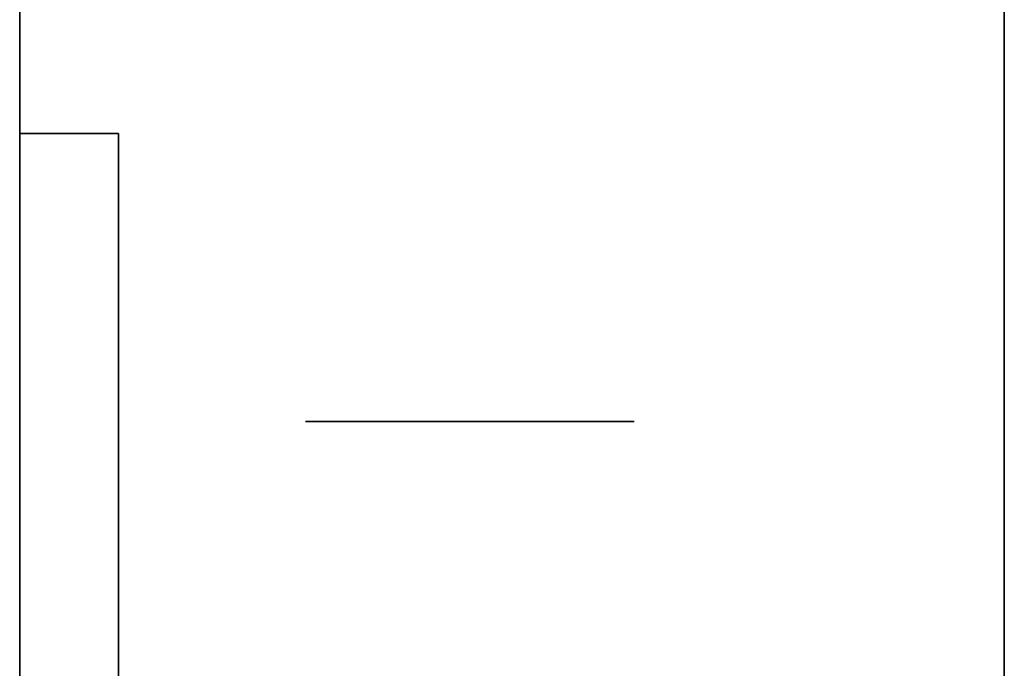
# Model space of a CAD drawing. Extents: x -1299 to -1246.9, y 2743.7 to 2747.9.
# Tile 45 of 256: x -1296.9921 to -1296.9442, y 2744.9664 to 2744.998. Entities that reach past the tile are written whole.
import ezdxf

# ---------------------------------------------------------------- set-up
doc = ezdxf.new("R2010")
doc.units = 0
doc.header["$LTSCALE"] = 150
doc.header["$MEASUREMENT"] = 0
doc.layers.add('3DFACE_BOLT', color=7, linetype='CONTINUOUS')
doc.layers.add('3DFACE_SHAPE', color=7, linetype='CONTINUOUS')

msp = doc.modelspace()

# ---------------------------------------------------------------- linework, layer by layer
at = {"layer": '3DFACE_BOLT', "color": 1}
for points, invisible_edges in [([(-1296.977827, 2744.928449, 0.135528), (-1296.978219, 2744.928449, 0.138), (-1296.977827, 2744.978449, 0.135528)], 14), ([(-1296.977827, 2744.978449, 0.135528), (-1296.978219, 2744.928449, 0.138), (-1296.978219, 2744.978449, 0.138)], 3), ([(-1296.978219, 2744.928449, 0.138), (-1296.977827, 2744.928449, 0.140472), (-1296.978219, 2744.978449, 0.138)], 14), ([(-1296.978219, 2744.978449, 0.138), (-1296.977827, 2744.928449, 0.140472), (-1296.977827, 2744.978449, 0.140472)], 3), ([(-1296.977827, 2744.978449, 0.135528), (-1296.978219, 2744.978449, 0.138), (-1296.977827, 2744.978449, 0.140472)], 12), ([(-1296.977827, 2744.928449, 0.065528), (-1296.978219, 2744.928449, 0.068), (-1296.977827, 2744.978449, 0.065528)], 14), ([(-1296.977827, 2744.978449, 0.065528), (-1296.978219, 2744.928449, 0.068), (-1296.978219, 2744.978449, 0.068)], 3), ([(-1296.978219, 2744.928449, 0.068), (-1296.977827, 2744.928449, 0.070472), (-1296.978219, 2744.978449, 0.068)], 14), ([(-1296.978219, 2744.978449, 0.068), (-1296.977827, 2744.928449, 0.070472), (-1296.977827, 2744.978449, 0.070472)], 3), ([(-1296.977827, 2744.978449, 0.065528), (-1296.978219, 2744.978449, 0.068), (-1296.977827, 2744.978449, 0.070472)], 12), ([(-1296.976691, 2744.928449, 0.133298), (-1296.977827, 2744.928449, 0.135528), (-1296.976691, 2744.978449, 0.133298)], 14), ([(-1296.976691, 2744.978449, 0.133298), (-1296.977827, 2744.928449, 0.135528), (-1296.977827, 2744.978449, 0.135528)], 3), ([(-1296.977827, 2744.928449, 0.140472), (-1296.976691, 2744.928449, 0.142702), (-1296.977827, 2744.978449, 0.140472)], 14), ([(-1296.977827, 2744.978449, 0.140472), (-1296.976691, 2744.928449, 0.142702), (-1296.976691, 2744.978449, 0.142702)], 3), ([(-1296.976691, 2744.978449, 0.133298), (-1296.977827, 2744.978449, 0.135528), (-1296.976691, 2744.978449, 0.142702)], 14), ([(-1296.976691, 2744.978449, 0.142702), (-1296.977827, 2744.978449, 0.135528), (-1296.977827, 2744.978449, 0.140472)], 3), ([(-1296.976691, 2744.928449, 0.063298), (-1296.977827, 2744.928449, 0.065528), (-1296.976691, 2744.978449, 0.063298)], 14), ([(-1296.976691, 2744.978449, 0.063298), (-1296.977827, 2744.928449, 0.065528), (-1296.977827, 2744.978449, 0.065528)], 3), ([(-1296.977827, 2744.928449, 0.070472), (-1296.976691, 2744.928449, 0.072702), (-1296.977827, 2744.978449, 0.070472)], 14), ([(-1296.977827, 2744.978449, 0.070472), (-1296.976691, 2744.928449, 0.072702), (-1296.976691, 2744.978449, 0.072702)], 3), ([(-1296.976691, 2744.978449, 0.063298), (-1296.977827, 2744.978449, 0.065528), (-1296.976691, 2744.978449, 0.072702)], 14), ([(-1296.976691, 2744.978449, 0.072702), (-1296.977827, 2744.978449, 0.065528), (-1296.977827, 2744.978449, 0.070472)], 3), ([(-1296.974921, 2744.928449, 0.131528), (-1296.976691, 2744.928449, 0.133298), (-1296.974921, 2744.978449, 0.131528)], 14), ([(-1296.974921, 2744.978449, 0.131528), (-1296.976691, 2744.928449, 0.133298), (-1296.976691, 2744.978449, 0.133298)], 3), ([(-1296.976691, 2744.928449, 0.142702), (-1296.974921, 2744.928449, 0.144472), (-1296.976691, 2744.978449, 0.142702)], 14), ([(-1296.976691, 2744.978449, 0.142702), (-1296.974921, 2744.928449, 0.144472), (-1296.974921, 2744.978449, 0.144472)], 3), ([(-1296.974921, 2744.978449, 0.131528), (-1296.976691, 2744.978449, 0.133298), (-1296.974921, 2744.978449, 0.144472)], 14), ([(-1296.974921, 2744.978449, 0.144472), (-1296.976691, 2744.978449, 0.133298), (-1296.976691, 2744.978449, 0.142702)], 3), ([(-1296.974921, 2744.928449, 0.061528), (-1296.976691, 2744.928449, 0.063298), (-1296.974921, 2744.978449, 0.061528)], 14), ([(-1296.974921, 2744.978449, 0.061528), (-1296.976691, 2744.928449, 0.063298), (-1296.976691, 2744.978449, 0.063298)], 3), ([(-1296.976691, 2744.928449, 0.072702), (-1296.974921, 2744.928449, 0.074472), (-1296.976691, 2744.978449, 0.072702)], 14), ([(-1296.976691, 2744.978449, 0.072702), (-1296.974921, 2744.928449, 0.074472), (-1296.974921, 2744.978449, 0.074472)], 3), ([(-1296.974921, 2744.978449, 0.061528), (-1296.976691, 2744.978449, 0.063298), (-1296.974921, 2744.978449, 0.074472)], 14), ([(-1296.974921, 2744.978449, 0.074472), (-1296.976691, 2744.978449, 0.063298), (-1296.976691, 2744.978449, 0.072702)], 3), ([(-1296.972691, 2744.928449, 0.130392), (-1296.974921, 2744.928449, 0.131528), (-1296.972691, 2744.978449, 0.130392)], 14), ([(-1296.972691, 2744.978449, 0.130392), (-1296.974921, 2744.928449, 0.131528), (-1296.974921, 2744.978449, 0.131528)], 3), ([(-1296.974921, 2744.928449, 0.144472), (-1296.972691, 2744.928449, 0.145608), (-1296.974921, 2744.978449, 0.144472)], 14), ([(-1296.974921, 2744.978449, 0.144472), (-1296.972691, 2744.928449, 0.145608), (-1296.972691, 2744.978449, 0.145608)], 3), ([(-1296.972691, 2744.978449, 0.130392), (-1296.974921, 2744.978449, 0.131528), (-1296.972691, 2744.978449, 0.145608)], 14), ([(-1296.972691, 2744.978449, 0.145608), (-1296.974921, 2744.978449, 0.131528), (-1296.974921, 2744.978449, 0.144472)], 3), ([(-1296.972691, 2744.928449, 0.060392), (-1296.974921, 2744.928449, 0.061528), (-1296.972691, 2744.978449, 0.060392)], 14), ([(-1296.972691, 2744.978449, 0.060392), (-1296.974921, 2744.928449, 0.061528), (-1296.974921, 2744.978449, 0.061528)], 3), ([(-1296.974921, 2744.928449, 0.074472), (-1296.972691, 2744.928449, 0.075608), (-1296.974921, 2744.978449, 0.074472)], 14), ([(-1296.974921, 2744.978449, 0.074472), (-1296.972691, 2744.928449, 0.075608), (-1296.972691, 2744.978449, 0.075608)], 3), ([(-1296.972691, 2744.978449, 0.060392), (-1296.974921, 2744.978449, 0.061528), (-1296.972691, 2744.978449, 0.075608)], 14), ([(-1296.972691, 2744.978449, 0.075608), (-1296.974921, 2744.978449, 0.061528), (-1296.974921, 2744.978449, 0.074472)], 3), ([(-1296.970219, 2744.928449, 0.13), (-1296.972691, 2744.928449, 0.130392), (-1296.970219, 2744.978449, 0.13)], 14), ([(-1296.970219, 2744.978449, 0.13), (-1296.972691, 2744.928449, 0.130392), (-1296.972691, 2744.978449, 0.130392)], 3), ([(-1296.972691, 2744.928449, 0.145608), (-1296.970219, 2744.928449, 0.146), (-1296.972691, 2744.978449, 0.145608)], 14), ([(-1296.972691, 2744.978449, 0.145608), (-1296.970219, 2744.928449, 0.146), (-1296.970219, 2744.978449, 0.146)], 3), ([(-1296.970219, 2744.978449, 0.13), (-1296.972691, 2744.978449, 0.130392), (-1296.970219, 2744.978449, 0.146)], 14), ([(-1296.970219, 2744.978449, 0.146), (-1296.972691, 2744.978449, 0.130392), (-1296.972691, 2744.978449, 0.145608)], 3), ([(-1296.970219, 2744.928449, 0.06), (-1296.972691, 2744.928449, 0.060392), (-1296.970219, 2744.978449, 0.06)], 14), ([(-1296.970219, 2744.978449, 0.06), (-1296.972691, 2744.928449, 0.060392), (-1296.972691, 2744.978449, 0.060392)], 3), ([(-1296.972691, 2744.928449, 0.075608), (-1296.970219, 2744.928449, 0.076), (-1296.972691, 2744.978449, 0.075608)], 14), ([(-1296.972691, 2744.978449, 0.075608), (-1296.970219, 2744.928449, 0.076), (-1296.970219, 2744.978449, 0.076)], 3), ([(-1296.970219, 2744.978449, 0.06), (-1296.972691, 2744.978449, 0.060392), (-1296.970219, 2744.978449, 0.076)], 14), ([(-1296.970219, 2744.978449, 0.076), (-1296.972691, 2744.978449, 0.060392), (-1296.972691, 2744.978449, 0.075608)], 3), ([(-1296.967747, 2744.928449, 0.130392), (-1296.970219, 2744.928449, 0.13), (-1296.967747, 2744.978449, 0.130392)], 14), ([(-1296.967747, 2744.978449, 0.130392), (-1296.970219, 2744.928449, 0.13), (-1296.970219, 2744.978449, 0.13)], 3), ([(-1296.970219, 2744.928449, 0.146), (-1296.967747, 2744.928449, 0.145608), (-1296.970219, 2744.978449, 0.146)], 14), ([(-1296.970219, 2744.978449, 0.146), (-1296.967747, 2744.928449, 0.145608), (-1296.967747, 2744.978449, 0.145608)], 3), ([(-1296.967747, 2744.978449, 0.130392), (-1296.970219, 2744.978449, 0.13), (-1296.967747, 2744.978449, 0.145608)], 14), ([(-1296.967747, 2744.978449, 0.145608), (-1296.970219, 2744.978449, 0.13), (-1296.970219, 2744.978449, 0.146)], 3), ([(-1296.967747, 2744.928449, 0.060392), (-1296.970219, 2744.928449, 0.06), (-1296.967747, 2744.978449, 0.060392)], 14), ([(-1296.967747, 2744.978449, 0.060392), (-1296.970219, 2744.928449, 0.06), (-1296.970219, 2744.978449, 0.06)], 3), ([(-1296.970219, 2744.928449, 0.076), (-1296.967747, 2744.928449, 0.075608), (-1296.970219, 2744.978449, 0.076)], 14), ([(-1296.970219, 2744.978449, 0.076), (-1296.967747, 2744.928449, 0.075608), (-1296.967747, 2744.978449, 0.075608)], 3), ([(-1296.967747, 2744.978449, 0.060392), (-1296.970219, 2744.978449, 0.06), (-1296.967747, 2744.978449, 0.075608)], 14), ([(-1296.967747, 2744.978449, 0.075608), (-1296.970219, 2744.978449, 0.06), (-1296.970219, 2744.978449, 0.076)], 3), ([(-1296.965516, 2744.928449, 0.131528), (-1296.967747, 2744.928449, 0.130392), (-1296.965516, 2744.978449, 0.131528)], 14), ([(-1296.965516, 2744.978449, 0.131528), (-1296.967747, 2744.928449, 0.130392), (-1296.967747, 2744.978449, 0.130392)], 3), ([(-1296.967747, 2744.928449, 0.145608), (-1296.965516, 2744.928449, 0.144472), (-1296.967747, 2744.978449, 0.145608)], 14), ([(-1296.967747, 2744.978449, 0.145608), (-1296.965516, 2744.928449, 0.144472), (-1296.965516, 2744.978449, 0.144472)], 3), ([(-1296.965516, 2744.978449, 0.131528), (-1296.967747, 2744.978449, 0.130392), (-1296.965516, 2744.978449, 0.144472)], 14), ([(-1296.965516, 2744.978449, 0.144472), (-1296.967747, 2744.978449, 0.130392), (-1296.967747, 2744.978449, 0.145608)], 3), ([(-1296.965516, 2744.928449, 0.061528), (-1296.967747, 2744.928449, 0.060392), (-1296.965516, 2744.978449, 0.061528)], 14), ([(-1296.965516, 2744.978449, 0.061528), (-1296.967747, 2744.928449, 0.060392), (-1296.967747, 2744.978449, 0.060392)], 3), ([(-1296.967747, 2744.928449, 0.075608), (-1296.965516, 2744.928449, 0.074472), (-1296.967747, 2744.978449, 0.075608)], 14), ([(-1296.967747, 2744.978449, 0.075608), (-1296.965516, 2744.928449, 0.074472), (-1296.965516, 2744.978449, 0.074472)], 3), ([(-1296.965516, 2744.978449, 0.061528), (-1296.967747, 2744.978449, 0.060392), (-1296.965516, 2744.978449, 0.074472)], 14), ([(-1296.965516, 2744.978449, 0.074472), (-1296.967747, 2744.978449, 0.060392), (-1296.967747, 2744.978449, 0.075608)], 3), ([(-1296.963747, 2744.928449, 0.133298), (-1296.965516, 2744.928449, 0.131528), (-1296.963747, 2744.978449, 0.133298)], 14), ([(-1296.963747, 2744.978449, 0.133298), (-1296.965516, 2744.928449, 0.131528), (-1296.965516, 2744.978449, 0.131528)], 3), ([(-1296.965516, 2744.928449, 0.144472), (-1296.963747, 2744.928449, 0.142702), (-1296.965516, 2744.978449, 0.144472)], 14), ([(-1296.965516, 2744.978449, 0.144472), (-1296.963747, 2744.928449, 0.142702), (-1296.963747, 2744.978449, 0.142702)], 3), ([(-1296.963747, 2744.978449, 0.133298), (-1296.965516, 2744.978449, 0.131528), (-1296.963747, 2744.978449, 0.142702)], 14), ([(-1296.963747, 2744.978449, 0.142702), (-1296.965516, 2744.978449, 0.131528), (-1296.965516, 2744.978449, 0.144472)], 3), ([(-1296.963747, 2744.928449, 0.063298), (-1296.965516, 2744.928449, 0.061528), (-1296.963747, 2744.978449, 0.063298)], 14), ([(-1296.963747, 2744.978449, 0.063298), (-1296.965516, 2744.928449, 0.061528), (-1296.965516, 2744.978449, 0.061528)], 3), ([(-1296.965516, 2744.928449, 0.074472), (-1296.963747, 2744.928449, 0.072702), (-1296.965516, 2744.978449, 0.074472)], 14), ([(-1296.965516, 2744.978449, 0.074472), (-1296.963747, 2744.928449, 0.072702), (-1296.963747, 2744.978449, 0.072702)], 3), ([(-1296.963747, 2744.978449, 0.063298), (-1296.965516, 2744.978449, 0.061528), (-1296.963747, 2744.978449, 0.072702)], 14), ([(-1296.963747, 2744.978449, 0.072702), (-1296.965516, 2744.978449, 0.061528), (-1296.965516, 2744.978449, 0.074472)], 3), ([(-1296.96261, 2744.928449, 0.135528), (-1296.963747, 2744.928449, 0.133298), (-1296.96261, 2744.978449, 0.135528)], 14), ([(-1296.96261, 2744.978449, 0.135528), (-1296.963747, 2744.928449, 0.133298), (-1296.963747, 2744.978449, 0.133298)], 3), ([(-1296.963747, 2744.928449, 0.142702), (-1296.96261, 2744.928449, 0.140472), (-1296.963747, 2744.978449, 0.142702)], 14), ([(-1296.963747, 2744.978449, 0.142702), (-1296.96261, 2744.928449, 0.140472), (-1296.96261, 2744.978449, 0.140472)], 3), ([(-1296.96261, 2744.978449, 0.135528), (-1296.963747, 2744.978449, 0.133298), (-1296.96261, 2744.978449, 0.140472)], 14), ([(-1296.96261, 2744.978449, 0.140472), (-1296.963747, 2744.978449, 0.133298), (-1296.963747, 2744.978449, 0.142702)], 3), ([(-1296.96261, 2744.928449, 0.065528), (-1296.963747, 2744.928449, 0.063298), (-1296.96261, 2744.978449, 0.065528)], 14), ([(-1296.96261, 2744.978449, 0.065528), (-1296.963747, 2744.928449, 0.063298), (-1296.963747, 2744.978449, 0.063298)], 3), ([(-1296.963747, 2744.928449, 0.072702), (-1296.96261, 2744.928449, 0.070472), (-1296.963747, 2744.978449, 0.072702)], 14), ([(-1296.963747, 2744.978449, 0.072702), (-1296.96261, 2744.928449, 0.070472), (-1296.96261, 2744.978449, 0.070472)], 3), ([(-1296.96261, 2744.978449, 0.065528), (-1296.963747, 2744.978449, 0.063298), (-1296.96261, 2744.978449, 0.070472)], 14), ([(-1296.96261, 2744.978449, 0.070472), (-1296.963747, 2744.978449, 0.063298), (-1296.963747, 2744.978449, 0.072702)], 3), ([(-1296.962219, 2744.928449, 0.138), (-1296.96261, 2744.928449, 0.135528), (-1296.962219, 2744.978449, 0.138)], 14), ([(-1296.962219, 2744.978449, 0.138), (-1296.96261, 2744.928449, 0.135528), (-1296.96261, 2744.978449, 0.135528)], 3), ([(-1296.96261, 2744.928449, 0.140472), (-1296.962219, 2744.928449, 0.138), (-1296.96261, 2744.978449, 0.140472)], 14), ([(-1296.96261, 2744.978449, 0.140472), (-1296.962219, 2744.928449, 0.138), (-1296.962219, 2744.978449, 0.138)], 3), ([(-1296.962219, 2744.978449, 0.138), (-1296.96261, 2744.978449, 0.135528), (-1296.96261, 2744.978449, 0.140472)], 2), ([(-1296.962219, 2744.928449, 0.068), (-1296.96261, 2744.928449, 0.065528), (-1296.962219, 2744.978449, 0.068)], 14), ([(-1296.962219, 2744.978449, 0.068), (-1296.96261, 2744.928449, 0.065528), (-1296.96261, 2744.978449, 0.065528)], 3), ([(-1296.96261, 2744.928449, 0.070472), (-1296.962219, 2744.928449, 0.068), (-1296.96261, 2744.978449, 0.070472)], 14), ([(-1296.96261, 2744.978449, 0.070472), (-1296.962219, 2744.928449, 0.068), (-1296.962219, 2744.978449, 0.068)], 3), ([(-1296.962219, 2744.978449, 0.068), (-1296.96261, 2744.978449, 0.065528), (-1296.96261, 2744.978449, 0.070472)], 2)]:
    msp.add_3dface(points, dxfattribs=dict(at, invisible_edges=invisible_edges))
at = {"layer": '3DFACE_SHAPE', "color": 13}
for points, invisible_edges in [([(-1297.046219, 2744.946449), (-1297.046219, 2746.720449), (-1296.944219, 2744.946449)], 2), ([(-1297.046219, 2746.720449), (-1296.944219, 2746.720449), (-1296.944219, 2744.946449)], 12), ([(-1296.944219, 2744.946449, 0.206), (-1296.944219, 2746.720449, 0.206), (-1297.046219, 2744.946449, 0.206)], 2), ([(-1296.944219, 2746.720449, 0.206), (-1297.046219, 2746.720449, 0.206), (-1297.046219, 2744.946449, 0.206)], 12), ([(-1296.992119, 2744.946449, 0.198), (-1296.992119, 2746.720449, 0.198), (-1296.944219, 2744.946449, 0.198)], 2), ([(-1296.992119, 2746.720449, 0.198), (-1296.944219, 2746.720449, 0.198), (-1296.944219, 2744.946449, 0.198)], 12), ([(-1296.992119, 2746.700449, 0.008), (-1296.992119, 2744.966449, 0.008), (-1296.944219, 2746.720449, 0.008)], 14), ([(-1296.944219, 2746.720449, 0.008), (-1296.992119, 2744.966449, 0.008), (-1296.944219, 2744.946449, 0.008)], 3), ([(-1296.944219, 2744.946449), (-1296.944219, 2746.720449), (-1296.944219, 2744.946449, 0.008)], 2), ([(-1296.944219, 2746.720449), (-1296.944219, 2746.720449, 0.008), (-1296.944219, 2744.946449, 0.008)], 12), ([(-1296.944219, 2744.946449, 0.198), (-1296.944219, 2746.720449, 0.198), (-1296.944219, 2744.946449, 0.206)], 2), ([(-1296.944219, 2746.720449, 0.198), (-1296.944219, 2746.720449, 0.206), (-1296.944219, 2744.946449, 0.206)], 12), ([(-1296.992119, 2744.941449, 0.033), (-1296.992119, 2744.972459, 0.06199), (-1296.992119, 2744.992449, 0.033)], 3), ([(-1296.992119, 2744.972459, 0.06199), (-1296.992119, 2744.974949, 0.068), (-1296.992119, 2744.992449, 0.033)], 14), ([(-1296.992119, 2744.992449, 0.033), (-1296.992119, 2744.974949, 0.068), (-1296.992119, 2744.972459, 0.07401)], 13), ([(-1296.992119, 2744.972459, 0.07401), (-1296.992119, 2744.974949, 0.138), (-1296.992119, 2744.992449, 0.033)], 15), ([(-1296.992119, 2744.974949, 0.138), (-1296.992119, 2744.992449, 0.173), (-1296.992119, 2744.992449, 0.033)], 13), ([(-1296.992119, 2744.974949, 0.138), (-1296.992119, 2744.972459, 0.14401), (-1296.992119, 2744.992449, 0.173)], 14), ([(-1296.992119, 2744.972459, 0.14401), (-1296.992119, 2744.966449, 0.1465), (-1296.992119, 2744.992449, 0.173)], 14), ([(-1296.992119, 2744.992449, 0.173), (-1296.992119, 2744.966449, 0.1465), (-1296.992119, 2744.960438, 0.14401)], 13), ([(-1296.992119, 2744.992449, 0.173), (-1296.992119, 2744.960438, 0.14401), (-1296.992119, 2744.941449, 0.173)], 3), ([(-1296.987319, 2744.992449, 0.033), (-1296.987319, 2744.966449, 0.033), (-1296.992119, 2744.992449, 0.033)], 2), ([(-1296.987319, 2744.966449, 0.033), (-1296.987319, 2744.946249, 0.033), (-1296.992119, 2744.992449, 0.033)], 14), ([(-1296.992119, 2744.992449, 0.033), (-1296.987319, 2744.946249, 0.033), (-1296.992119, 2744.941449, 0.033)], 3), ([(-1296.987319, 2744.946249, 0.173), (-1296.992119, 2744.992449, 0.173), (-1296.992119, 2744.941449, 0.173)], 13), ([(-1296.987319, 2744.946249, 0.173), (-1296.987319, 2744.992449, 0.173), (-1296.992119, 2744.992449, 0.173)], 12), ([(-1296.992119, 2744.992449, 0.033), (-1296.992119, 2744.992449, 0.173), (-1296.987319, 2744.992449, 0.033)], 2), ([(-1296.992119, 2744.992449, 0.173), (-1296.987319, 2744.992449, 0.173), (-1296.987319, 2744.992449, 0.033)], 12), ([(-1296.987319, 2744.946249, 0.173), (-1296.987319, 2744.972459, 0.14401), (-1296.987319, 2744.992449, 0.173)], 3), ([(-1296.987319, 2744.972459, 0.14401), (-1296.987319, 2744.974949, 0.138), (-1296.987319, 2744.992449, 0.173)], 14), ([(-1296.987319, 2744.992449, 0.173), (-1296.987319, 2744.974949, 0.138), (-1296.987319, 2744.972459, 0.13199)], 13), ([(-1296.987319, 2744.972459, 0.13199), (-1296.987319, 2744.974949, 0.068), (-1296.987319, 2744.992449, 0.173)], 15), ([(-1296.987319, 2744.974949, 0.068), (-1296.987319, 2744.992449, 0.033), (-1296.987319, 2744.992449, 0.173)], 13), ([(-1296.987319, 2744.974949, 0.068), (-1296.987319, 2744.972459, 0.06199), (-1296.987319, 2744.992449, 0.033)], 14), ([(-1296.987319, 2744.992449, 0.033), (-1296.987319, 2744.972459, 0.06199), (-1296.987319, 2744.966449, 0.033)], 3), ([(-1296.992119, 2744.972459, 0.13199), (-1296.992119, 2744.974949, 0.138), (-1296.992119, 2744.972459, 0.07401)], 14), ([(-1296.987319, 2744.972459, 0.14401), (-1296.992119, 2744.972459, 0.14401), (-1296.987319, 2744.974949, 0.138)], 3), ([(-1296.992119, 2744.972459, 0.14401), (-1296.992119, 2744.974949, 0.138), (-1296.987319, 2744.974949, 0.138)], 14), ([(-1296.987319, 2744.974949, 0.138), (-1296.992119, 2744.974949, 0.138), (-1296.987319, 2744.972459, 0.13199)], 3), ([(-1296.992119, 2744.974949, 0.138), (-1296.992119, 2744.972459, 0.13199), (-1296.987319, 2744.972459, 0.13199)], 14), ([(-1296.987319, 2744.972459, 0.07401), (-1296.992119, 2744.972459, 0.07401), (-1296.987319, 2744.974949, 0.068)], 3), ([(-1296.992119, 2744.972459, 0.07401), (-1296.992119, 2744.974949, 0.068), (-1296.987319, 2744.974949, 0.068)], 14), ([(-1296.987319, 2744.974949, 0.068), (-1296.992119, 2744.974949, 0.068), (-1296.987319, 2744.972459, 0.06199)], 3), ([(-1296.992119, 2744.974949, 0.068), (-1296.992119, 2744.972459, 0.06199), (-1296.987319, 2744.972459, 0.06199)], 14), ([(-1296.987319, 2744.972459, 0.07401), (-1296.987319, 2744.974949, 0.068), (-1296.987319, 2744.972459, 0.13199)], 14), ([(-1296.992119, 2744.966449, 0.0595), (-1296.992119, 2744.972459, 0.06199), (-1296.992119, 2744.941449, 0.033)], 14), ([(-1296.992119, 2744.966449, 0.1295), (-1296.992119, 2744.972459, 0.13199), (-1296.992119, 2744.966449, 0.0765)], 14), ([(-1296.992119, 2744.966449, 0.0765), (-1296.992119, 2744.972459, 0.13199), (-1296.992119, 2744.972459, 0.07401)], 3), ([(-1296.987319, 2744.966449, 0.1465), (-1296.992119, 2744.966449, 0.1465), (-1296.987319, 2744.972459, 0.14401)], 3), ([(-1296.992119, 2744.966449, 0.1465), (-1296.992119, 2744.972459, 0.14401), (-1296.987319, 2744.972459, 0.14401)], 14), ([(-1296.987319, 2744.972459, 0.13199), (-1296.992119, 2744.972459, 0.13199), (-1296.987319, 2744.966449, 0.1295)], 3), ([(-1296.992119, 2744.972459, 0.13199), (-1296.992119, 2744.966449, 0.1295), (-1296.987319, 2744.966449, 0.1295)], 14), ([(-1296.987319, 2744.966449, 0.0765), (-1296.992119, 2744.966449, 0.0765), (-1296.987319, 2744.972459, 0.07401)], 3), ([(-1296.992119, 2744.966449, 0.0765), (-1296.992119, 2744.972459, 0.07401), (-1296.987319, 2744.972459, 0.07401)], 14), ([(-1296.987319, 2744.972459, 0.06199), (-1296.992119, 2744.972459, 0.06199), (-1296.987319, 2744.966449, 0.0595)], 3), ([(-1296.992119, 2744.972459, 0.06199), (-1296.992119, 2744.966449, 0.0595), (-1296.987319, 2744.966449, 0.0595)], 14), ([(-1296.987319, 2744.946249, 0.173), (-1296.987319, 2744.966449, 0.1465), (-1296.987319, 2744.972459, 0.14401)], 13), ([(-1296.987319, 2744.972459, 0.06199), (-1296.987319, 2744.966449, 0.0595), (-1296.987319, 2744.966449, 0.033)], 14), ([(-1296.987319, 2744.972459, 0.13199), (-1296.987319, 2744.966449, 0.1295), (-1296.987319, 2744.972459, 0.07401)], 14), ([(-1296.987319, 2744.966449, 0.1295), (-1296.987319, 2744.966449, 0.0765), (-1296.987319, 2744.972459, 0.07401)], 13), ([(-1296.992119, 2744.966449, 0.008), (-1296.992119, 2744.946449, 0.008), (-1296.944219, 2744.946449, 0.008)], 12)]:
    msp.add_3dface(points, dxfattribs=dict(at, invisible_edges=invisible_edges))

doc.saveas('drawing.dxf')
